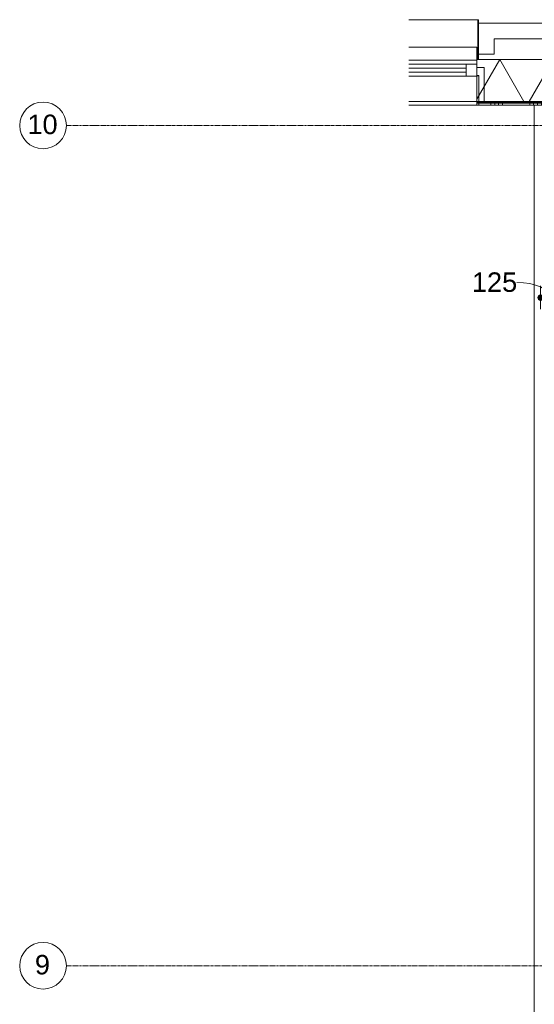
# Model space of a CAD drawing. Header units: millimetres. Extents: x 23523 to 72739, y 19604 to 59318.
# Tile 13 of 44: x 23523 to 26833, y 42952 to 49280. Entities that reach past the tile are written whole.
import ezdxf

# ---------------------------------------------------------------- set-up
doc = ezdxf.new("R2010")
doc.units = ezdxf.units.MM
doc.linetypes.add('stramien', pattern=[22.225, 12.7, -3.175, 3.175, -3.175])
doc.layers.add('00_Algemeen', color=7, linetype='Continuous', lineweight=9, true_color=0x00a600)
for name, color, linetype, lineweight in [('00_Algemeen-50', 7, 'Continuous', 9), ('22_Metselwerk', 7, 'Continuous', 18), ('30_Kozijnen-ramen-deuren', 7, 'Continuous', 9)]:
    doc.layers.add(name, color=color, linetype=linetype, lineweight=lineweight)
doc.styles.add('Arial', font='arial.ttf', dxfattribs={"height": 125})
doc.dimstyles.new('00_AEE_maatvoering_2_5mm_1', dxfattribs={"dimscale": 304.8, "dimtxt": 127.532425, "dimasz": 0.459318, "dimexe": 0.246063, "dimexo": 0.0625, "dimgap": 0, "dimtad": 1, "dimdec": 0, "dimzin": 0, "dimdsep": 46, "dimtxsty": 'Arial', "dimblk1": 'DOTSMALL', "dimblk2": 'DOTSMALL', "dimsah": 1, "dimcen": 0.09, "dimdle": 0.246063, "dimazin": 0, "dimtfac": 1, "dimtdec": 4, "dimtix": 1, "dimtmove": 1, "dimatfit": 3, "dimfxl": 0.246063, "dimfxlon": 1, "dimtvp": 1, "dimtolj": 1, "dimtzin": 0, "dimarcsym": 2})

# ---------------------------------------------------------------- blocks, each defined once
blk = doc.blocks.new('System Panel - 31_AEE_glas-V73-02 tweede verdieping - B')
at = {"layer": '30_Kozijnen-ramen-deuren'}
for p, q in [((-214.9, 12.5), (-583.1, 12.5)), ((-583.1, 12.5), (-583.1, -12.5)), ((-583.1, -12.5), (-214.9, -12.5))]:
    blk.add_line(p, q, dxfattribs=at)
blk = doc.blocks.new('Rectangular Mullion - 21_AEE_aluminium_BxD_68x77mm-V74-02 tweede verdieping - B')
at = {"layer": '30_Kozijnen-ramen-deuren'}
for p, q in [((31398.9, 48993), (31767.2, 48993)), ((31398.9, 48916), (31767.2, 48916))]:
    blk.add_line(p, q, dxfattribs=at)
blk = doc.blocks.new('31_AEE_SA_Stelkozijn - Specials A-V75-02 tweede verdieping - B')
at = {"layer": '30_Kozijnen-ramen-deuren', "lineweight": 18}
for p, q in [((-960.1, 502.5), (-995, 502.5)), ((-995, 502.5), (-995, 284.5)), ((-960.1, 338.5), (-960.1, 502.5)), ((-948.1, 338.5), (-960.1, 338.5)), ((-948.1, 284.5), (-948.1, 338.5)), ((-995, 284.5), (-948.1, 284.5))]:
    blk.add_line(p, q, dxfattribs=at)
at = {"layer": '30_Kozijnen-ramen-deuren'}
blk.add_line((-947.6, 502.5), (-511.9, 502.5), dxfattribs=at)
blk = doc.blocks.new('41_AEE_SA_Lekdorpel_40mm overstek - Lekdorpel-V76-02 tweede verdieping - B')
at = {"layer": '30_Kozijnen-ramen-deuren'}
for p, q in [((-960, 200), (-960, 232.5)), ((-955, -13.4), (-955, 232.5)), ((-960, -13.4), (-960, 0)), ((-960, -13.4), (-960, -22.5)), ((-960, -22.5), (-955, -22.5)), ((-955, -13.4), (-955, -22.5)), ((-955, -22.5), (-511.9, -22.5))]:
    blk.add_line(p, q, dxfattribs=at)
blk = doc.blocks.new('AEE_SA_Dagkant_interieur - Dagkant Interieur-V77-02 tweede verdieping - B')
at = {"layer": '30_Kozijnen-ramen-deuren', "lineweight": 18}
for p, q in [((-947.6, 527), (-960.1, 527)), ((-960.1, 527), (-960.1, 335.6)), ((-947.6, 335.6), (-947.6, 527)), ((-960.1, 335.6), (-947.6, 335.6))]:
    blk.add_line(p, q, dxfattribs=at)
blk = doc.blocks.new('AEE_Zonnescherm8 - AEE_Zonnescherm-6441929-02 tweede verdieping - B')
at = {"layer": '30_Kozijnen-ramen-deuren'}
for p, q in [((24914.9, 54490.2), (25351, 54490.2)), ((25351, 54490.2), (25351, 54405.2)), ((25351, 54405.2), (24914.9, 54405.2))]:
    blk.add_line(p, q, dxfattribs=at)
blk = doc.blocks.new('Grid - 3 mm-485849-02 tweede verdieping - B')
at = {"layer": '00_Algemeen', "color": 7}
blk.add_circle((0, 0), 3, dxfattribs=at)
blk = doc.blocks.new('DIMBLOCK113-02 tweede verdieping - B')
at = {"layer": '00_Algemeen-50', "transparency": 16777216}
h = blk.add_hatch(color=256, dxfattribs=at)
edge = h.paths.add_edge_path()
edge.add_arc((26872.5, 47493.2), 17.5, 0, 360)
h = blk.add_hatch(color=256, dxfattribs=at)
edge = h.paths.add_edge_path()
edge.add_arc((26997.5, 47493.2), 17.5, 0, 360)
for p, q in [((26872.5, 47493.2), (26872.5, 47568.2)), ((26997.5, 47493.2), (26997.5, 47568.2)), ((26872.5, 47493.2), (26997.5, 47493.2)), ((26872.5, 47493.2), (26872.5, 47418.2)), ((26997.5, 47493.2), (26997.5, 47418.2))]:
    blk.add_line(p, q, dxfattribs=at)
for centre in [(26872.5, 47493.2), (26997.5, 47493.2)]:
    blk.add_circle(centre, 17.5, dxfattribs=at)
blk.add_ellipse((26719.6, 47493.2), major_axis=(215.4, 0), ratio=0.455346, start_param=0, end_param=1.570796, dxfattribs=at)
at = {"layer": '00_Algemeen-50', "color": 0, "transparency": 16777216, "insert": (26431.2, 47655.5), "char_height": 125, "width": 346.103, "attachment_point": 1, "line_spacing_factor": 0.941778, "style": 'Arial'}
blk.add_mtext('125', dxfattribs=at)
blk = doc.blocks.new('_DotSmall')
at = {"color": 0, "linetype": 'ByBlock', "const_width": 0.5}
blk.add_lwpolyline([(-0.0625, 0, 1), (0.0625, 0, 1)], format="xyb", close=True, dxfattribs=at)

msp = doc.modelspace()

# ---------------------------------------------------------------- hatches: boundary and pattern name
at = {"layer": '22_Metselwerk', "lineweight": 9}
h = msp.add_hatch(dxfattribs=at)
h.set_pattern_fill('FP_78', color=256, angle=60, style=0, pattern_type=2)
h.set_pattern_definition([(240, (29727.54, 49024.5), (259.8076, -150), []), (300, (29727.54, 49024.5), (259.8076, 150), [])])
h.paths.add_polyline_path([(26462.7, 48754.5), (26897.5, 48754.5), (26897.5, 48820), (27157.5, 48820), (27157.5, 48754.5), (28587.5, 48754.5), (28587.5, 48820), (28839.9, 48820), (28839.9, 49024.5), (26462.7, 49024.5), (26462.7, 48885)])
h.paths.add_polyline_path([(28847.5, 48754.5), (28874.9, 48754.5), (28874.9, 48757.5), (28847.5, 48757.5)])
h.paths.add_polyline_path([(32114.9, 48754.5), (32297.5, 48754.5), (32297.5, 48820), (32557.5, 48820), (32557.5, 48754.5), (32774.5, 48754.5), (32774.5, 48757.5), (32739.5, 48757.5), (32739.5, 49024.5), (32150, 49024.5), (32150, 48757.5), (32114.9, 48757.5)])
h.paths.add_polyline_path([(34694.5, 48754.5), (34997.5, 48754.5), (34997.5, 48820), (35257.5, 48820), (35257.5, 48754.5), (35354.6, 48754.5), (35354.6, 48757.5), (35319.6, 48757.5), (35319.6, 49024.5), (34729.5, 49024.5), (34729.5, 48757.5), (34694.5, 48757.5)])
h.paths.add_polyline_path([(37274.6, 48754.5), (37607.5, 48754.5), (37607.5, 48820), (38047.5, 48820), (38047.5, 48754.5), (38185, 48754.5), (38185, 48972.5), (38037.5, 48972.5), (38037.5, 49024.5), (37309.6, 49024.5), (37309.6, 48757.5), (37274.6, 48757.5)])
h.paths.add_polyline_path([(39270, 48754.5), (39985, 48754.5), (39985, 48972.5), (39837.5, 48972.5), (39837.5, 49024.5), (39417.5, 49024.5), (39417.5, 48972.5), (39270, 48972.5), (39270, 48885)])
h.paths.add_polyline_path([(41070, 48754.5), (41785, 48754.5), (41785, 48972.5), (41637.5, 48972.5), (41637.5, 49024.5), (41217.5, 49024.5), (41217.5, 48972.5), (41070, 48972.5), (41070, 48885)])
h.paths.add_polyline_path([(43007.5, 48754.5), (43007.5, 48820), (43447.5, 48820), (43447.5, 48754.5), (43585, 48754.5), (43585, 48972.5), (43437.5, 48972.5), (43437.5, 49024.5), (43017.5, 49024.5), (43017.5, 48972.5), (42870, 48972.5), (42870, 48754.5)])
h.paths.add_polyline_path([(44670, 48754.5), (45385, 48754.5), (45385, 48972.5), (45237.5, 48972.5), (45237.5, 49024.5), (44817.5, 49024.5), (44817.5, 48972.5), (44670, 48972.5), (44670, 48885)])
h.paths.add_polyline_path([(46470, 48754.5), (47185, 48754.5), (47185, 48972.5), (47037.5, 48972.5), (47037.5, 49024.5), (46617.5, 49024.5), (46617.5, 48972.5), (46470, 48972.5), (46470, 48885)])
h.paths.add_polyline_path([(48270, 48754.5), (48407.5, 48754.5), (48407.5, 48820), (48847.5, 48820), (48847.5, 48754.5), (48985, 48754.5), (48985, 48972.5), (48837.5, 48972.5), (48837.5, 49024.5), (48417.5, 49024.5), (48417.5, 48972.5), (48270, 48972.5), (48270, 48885)])
h.paths.add_polyline_path([(50070, 48754.5), (50785, 48754.5), (50785, 48972.5), (50637.5, 48972.5), (50637.5, 49024.5), (50217.5, 49024.5), (50217.5, 48972.5), (50070, 48972.5), (50070, 48885)])
h.paths.add_polyline_path([(51870, 48754.5), (52585, 48754.5), (52585, 48972.5), (52437.5, 48972.5), (52437.5, 49024.5), (52017.5, 49024.5), (52017.5, 48972.5), (51870, 48972.5), (51870, 48885)])
h.paths.add_polyline_path([(53670, 48754.5), (53807.5, 48754.5), (53807.5, 48820), (54247.5, 48820), (54247.5, 48754.5), (54385, 48754.5), (54385, 48972.5), (54237.5, 48972.5), (54237.5, 49024.5), (53817.5, 49024.5), (53817.5, 48972.5), (53670, 48972.5), (53670, 48885)])
h.paths.add_polyline_path([(55470, 48754.5), (56185, 48754.5), (56185, 48972.5), (56037.5, 48972.5), (56037.5, 49024.5), (55617.5, 49024.5), (55617.5, 48972.5), (55470, 48972.5), (55470, 48885)])
h.paths.add_polyline_path([(57270, 48754.5), (57985, 48754.5), (57985, 48972.5), (57837.5, 48972.5), (57837.5, 49024.5), (57417.5, 49024.5), (57417.5, 48972.5), (57270, 48972.5), (57270, 48885)])
h.paths.add_polyline_path([(59070, 48754.5), (59207.5, 48754.5), (59207.5, 48820), (59647.5, 48820), (59647.5, 48754.5), (59785, 48754.5), (59784.8, 48972.5), (59637.5, 48972.5), (59637.5, 49024.5), (59217.5, 49024.5), (59217.5, 48972.5), (59070, 48972.5), (59070, 48885)])
h.paths.add_polyline_path([(60870, 48754.5), (64607.5, 48754.5), (64607.5, 48820), (64982, 48820), (64982, 49024.5), (61017.5, 49024.5), (61017.5, 48972.5), (60870, 48972.5), (60870, 48885)])
h = msp.add_hatch(dxfattribs=at)
h.set_pattern_fill('FP_80', color=256, style=0, pattern_type=2)
h.set_pattern_definition([(180, (29727.544, 49024.5), (-1e-13, -25), [])])
h.paths.add_polyline_path([(26462.7, 48742.5), (26897.5, 48742.5), (26897.5, 48754.5), (26462.7, 48754.5)])
h.paths.add_polyline_path([(27157.5, 48742.5), (28587.5, 48742.5), (28587.5, 48754.5), (27157.5, 48754.5)])
h.paths.add_polyline_path([(28874.9, 48742.5), (28874.9, 48754.5), (28847.5, 48754.5), (28847.5, 48742.5)])
h.paths.add_polyline_path([(32114.9, 48742.5), (32202.5, 48742.5), (32202.5, 48754.5), (32114.9, 48754.5)])
h.paths.add_polyline_path([(32297.5, 48742.5), (32297.5, 48754.5), (32252.5, 48754.5), (32252.5, 48742.5)])
h.paths.add_polyline_path([(32557.5, 48742.5), (32774.5, 48742.5), (32774.5, 48754.5), (32557.5, 48754.5)])
h.paths.add_polyline_path([(34694.5, 48742.5), (34997.5, 48742.5), (34997.5, 48754.5), (34694.5, 48754.5)])
h.paths.add_polyline_path([(35354.6, 48742.5), (35354.6, 48754.5), (35257.5, 48754.5), (35257.5, 48742.5), (35293.5, 48742.5)])
h.paths.add_polyline_path([(37274.6, 48742.5), (37607.5, 48742.5), (37607.5, 48754.5), (37274.6, 48754.5)])
h.paths.add_polyline_path([(38047.5, 48742.5), (38185, 48742.5), (38185, 48754.5), (38047.5, 48754.5)])
h.paths.add_polyline_path([(39270, 48742.5), (39985, 48742.5), (39985, 48754.5), (39270, 48754.5)])
h.paths.add_polyline_path([(41070, 48742.5), (41785, 48742.5), (41785, 48754.5), (41070, 48754.5)])
h.paths.add_polyline_path([(42870, 48742.5), (43007.5, 48742.5), (43007.5, 48754.5), (42870, 48754.5)])
h.paths.add_polyline_path([(43447.5, 48742.5), (43585, 48742.5), (43585, 48754.5), (43447.5, 48754.5)])
h.paths.add_polyline_path([(44670, 48742.5), (45385, 48742.5), (45385, 48754.5), (44670, 48754.5)])
h.paths.add_polyline_path([(46470, 48742.5), (47185, 48742.5), (47185, 48754.5), (46470, 48754.5)])
h.paths.add_polyline_path([(48407.5, 48742.5), (48407.5, 48754.5), (48270, 48754.5), (48270, 48742.5)])
h.paths.add_polyline_path([(48847.5, 48742.5), (48985, 48742.5), (48985, 48754.5), (48847.5, 48754.5)])
h.paths.add_polyline_path([(50070, 48742.5), (50785, 48742.5), (50785, 48754.5), (50070, 48754.5)])
h.paths.add_polyline_path([(51870, 48742.5), (52585, 48742.5), (52585, 48754.5), (51870, 48754.5)])
h.paths.add_polyline_path([(53670, 48742.5), (53807.5, 48742.5), (53807.5, 48754.5), (53670, 48754.5)])
h.paths.add_polyline_path([(54247.5, 48742.5), (54385, 48742.5), (54385, 48754.5), (54247.5, 48754.5)])
h.paths.add_polyline_path([(55470, 48742.5), (56185, 48742.5), (56185, 48754.5), (55470, 48754.5)])
h.paths.add_polyline_path([(57270, 48742.5), (57985, 48742.5), (57985, 48754.5), (57270, 48754.5)])
h.paths.add_polyline_path([(59070, 48742.5), (59207.5, 48742.5), (59207.5, 48754.5), (59070, 48754.5)])
h.paths.add_polyline_path([(59647.5, 48742.5), (59785, 48742.5), (59785, 48754.5), (59647.5, 48754.5)])
h.paths.add_polyline_path([(60870, 48742.5), (64607.5, 48742.5), (64607.5, 48754.5), (60870, 48754.5)])
h = msp.add_hatch(dxfattribs=at)
h.set_pattern_fill('FP_79', color=256, angle=90, style=0, pattern_type=2)
h.set_pattern_definition([(270, (29627.54, 49024.5), (250, -1e-12), []), (270, (29602.54, 49024.5), (250, -1e-12), []), (270, (29577.54, 49024.5), (250, -1e-12), []), (270, (29552.54, 49024.5), (250, -1e-12), [])])
h.paths.add_polyline_path([(26462.7, 48730), (26897.5, 48730), (26897.5, 48742.5), (26462.7, 48742.5)])
h.paths.add_polyline_path([(27157.5, 48730), (28587.5, 48730), (28587.5, 48742.5), (27157.5, 48742.5)])
h.paths.add_polyline_path([(28847.5, 48730), (28874.9, 48730), (28874.9, 48742.5), (28847.5, 48742.5)])
h.paths.add_polyline_path([(32177.5, 48730), (32202.5, 48730), (32202.5, 48742.5), (32114.9, 48742.5), (32114.9, 48730)])
h.paths.add_polyline_path([(32297.5, 48730), (32297.5, 48742.5), (32252.5, 48742.5), (32252.5, 48730), (32277.5, 48730)])
h.paths.add_polyline_path([(32557.5, 48730), (32774.5, 48730), (32774.5, 48742.5), (32557.5, 48742.5)])
h.paths.add_polyline_path([(34694.5, 48730), (34997.5, 48730), (34997.5, 48742.5), (34694.5, 48742.5)])
h.paths.add_polyline_path([(35257.5, 48730), (35354.6, 48730), (35354.6, 48742.5), (35257.5, 48742.5)])
h.paths.add_polyline_path([(37274.6, 48730), (37607.5, 48730), (37607.5, 48742.5), (37274.6, 48742.5)])
h.paths.add_polyline_path([(38047.5, 48730), (38185, 48730), (38185, 48742.5), (38047.5, 48742.5)])
h.paths.add_polyline_path([(39270, 48730), (39985, 48730), (39985, 48742.5), (39270, 48742.5)])
h.paths.add_polyline_path([(41070, 48730), (41785, 48730), (41785, 48742.5), (41070, 48742.5)])
h.paths.add_polyline_path([(43007.5, 48730), (43007.5, 48742.5), (42870, 48742.5), (42870, 48730)])
h.paths.add_polyline_path([(43447.5, 48730), (43585, 48730), (43585, 48742.5), (43447.5, 48742.5)])
h.paths.add_polyline_path([(44670, 48730), (45385, 48730), (45385, 48742.5), (44670, 48742.5)])
h.paths.add_polyline_path([(46470, 48730), (47185, 48730), (47185, 48742.5), (46470, 48742.5)])
h.paths.add_polyline_path([(48407.5, 48730), (48407.5, 48742.5), (48270, 48742.5), (48270, 48730)])
h.paths.add_polyline_path([(48847.5, 48730), (48985, 48730), (48985, 48742.5), (48847.5, 48742.5)])
h.paths.add_polyline_path([(50070, 48730), (50785, 48730), (50785, 48742.5), (50070, 48742.5)])
h.paths.add_polyline_path([(51870, 48730), (52585, 48730), (52585, 48742.5), (51870, 48742.5)])
h.paths.add_polyline_path([(53670, 48730), (53807.5, 48730), (53807.5, 48742.5), (53670, 48742.5)])
h.paths.add_polyline_path([(54247.5, 48730), (54385, 48730), (54385, 48742.5), (54247.5, 48742.5)])
h.paths.add_polyline_path([(55470, 48730), (56185, 48730), (56185, 48742.5), (55470, 48742.5)])
h.paths.add_polyline_path([(57270, 48730), (57985, 48730), (57985, 48742.5), (57270, 48742.5)])
h.paths.add_polyline_path([(59070, 48730), (59207.5, 48730), (59207.5, 48742.5), (59070, 48742.5)])
h.paths.add_polyline_path([(59785, 48730), (59785, 48742.5), (59647.5, 48742.5), (59647.5, 48730)])
h.paths.add_polyline_path([(60870, 48730), (64607.5, 48730), (64607.5, 48742.5), (60870, 48742.5)])

# ---------------------------------------------------------------- linework, layer by layer
at = {"layer": '00_Algemeen', "color": 150, "linetype": 'stramien', "true_color": 0x0080ff}
for p, q in [((72439, 48600), (23823.4, 48600)), ((72439, 43200), (23823.4, 43200))]:
    msp.add_line(p, q, dxfattribs=at)
at = {"layer": '22_Metselwerk'}
for p, q in [((28874.9, 49257), (26474.6, 49257)), ((26474.6, 49257), (26474.6, 49057)), ((26574.6, 49157), (28774.9, 49157)), ((26574.6, 49057), (26574.6, 49157)), ((26474.6, 49057), (26574.6, 49057)), ((28839.9, 49024.5), (26462.7, 49024.5)), ((26462.7, 49024.5), (26462.7, 48754.5)), ((26462.7, 48754.5), (26897.5, 48754.5))]:
    msp.add_line(p, q, dxfattribs=at)
at = {"layer": '22_Metselwerk', "lineweight": 9}
for p, q in [((26462.2, 48730), (26026.5, 48730)), ((26462.7, 48754.5), (26462.7, 48730)), ((26462.7, 48742.5), (26897.5, 48742.5)), ((26462.7, 48730), (26897.5, 48730)), ((26832.5, 48730), (26832.5, 42151))]:
    msp.add_line(p, q, dxfattribs=at)
at = {"layer": '30_Kozijnen-ramen-deuren'}
for p, q in [((26462.7, 48993), (26394.7, 48993)), ((26394.7, 48993), (26394.7, 48916)), ((26462.7, 48916), (26462.7, 48993)), ((26394.7, 48916), (26462.7, 48916))]:
    msp.add_line(p, q, dxfattribs=at)

# ---------------------------------------------------------------- block references
at = {"layer": '00_Algemeen', "color": 7, "xscale": 49.99999999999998, "yscale": 49.99999999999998, "zscale": 49.99999999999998, "rotation": 90}
for p in [(23673.4, 48600), (23673.4, 43200)]:
    msp.add_blockref('Grid - 3 mm-485849-02 tweede verdieping - B', p, dxfattribs=at)
at = {"layer": '30_Kozijnen-ramen-deuren', "rotation": 180}
for name, p in [('41_AEE_SA_Lekdorpel_40mm overstek - Lekdorpel-V76-02 tweede verdieping - B', (25514.6, 49257)), ('31_AEE_SA_Stelkozijn - Specials A-V75-02 tweede verdieping - B', (25514.6, 49257)), ('System Panel - 31_AEE_glas-V73-02 tweede verdieping - B', (25811.6, 48954.5)), ('AEE_SA_Dagkant_interieur - Dagkant Interieur-V77-02 tweede verdieping - B', (25514.6, 49257))]:
    msp.add_blockref(name, p, dxfattribs=at)
at = {"layer": '30_Kozijnen-ramen-deuren'}
for name, p in [('AEE_Zonnescherm8 - AEE_Zonnescherm-6441929-02 tweede verdieping - B', (1111.6, -5386.2)), ('Rectangular Mullion - 21_AEE_aluminium_BxD_68x77mm-V74-02 tweede verdieping - B', (-5372.5, 0))]:
    msp.add_blockref(name, p, dxfattribs=at)

# ---------------------------------------------------------------- texts
at = {"layer": '00_Algemeen', "color": 7, "char_height": 125, "attachment_point": 1, "style": 'Arial'}
for s, insert, width in [('10', (23573.2, 48669.3), 232.489), ('9', (23621, 43269.3), 116.245)]:
    msp.add_mtext(s, dxfattribs=dict(at, insert=insert, width=width))

# ---------------------------------------------------------------- dimensions: what is measured, and where the dimension line sits
at = {"layer": '00_Algemeen', "color": 7}
dim = msp.add_linear_dim(base=(26997.5, 47493.2), p1=(26872.5, 47568.2), p2=(26997.5, 47568.2), dimstyle='00_AEE_maatvoering_2_5mm_1', override={"dimpost": '<>', "dimfxl": 125}, dxfattribs=at)
dim.commit()
dim.dimension.update_dxf_attribs({"geometry": 'DIMBLOCK113-02 tweede verdieping - B', "text_midpoint": (26604.2, 47572.1), "dimtype": 160})

doc.saveas('drawing.dxf')
